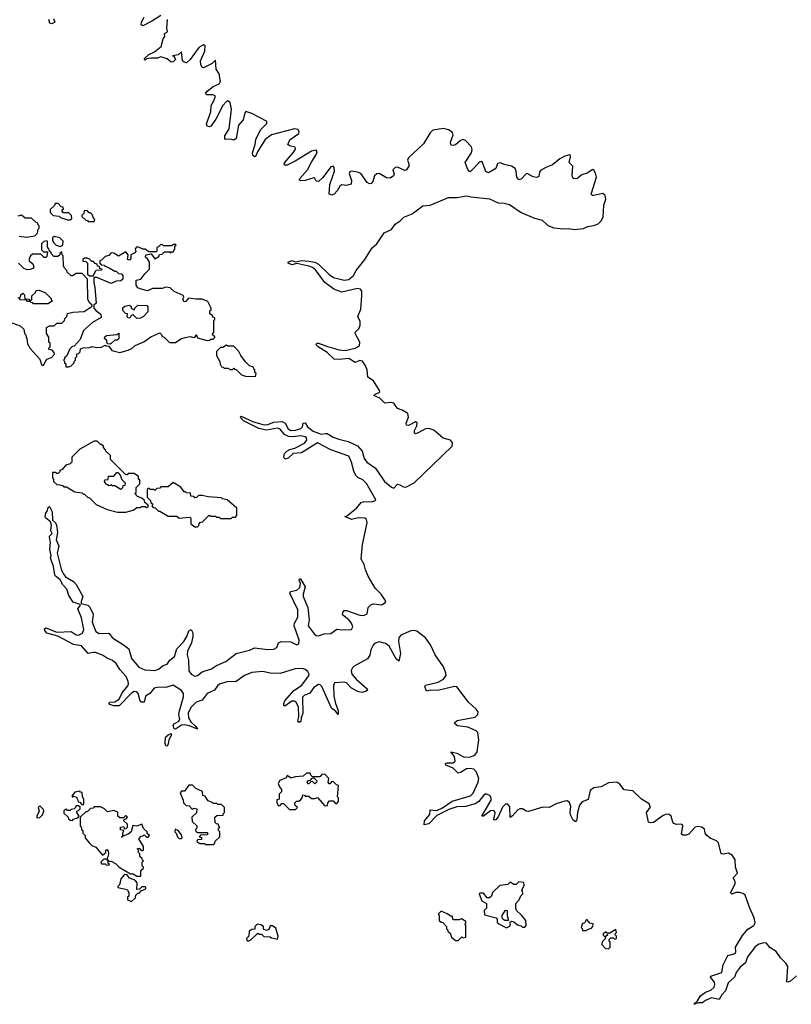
# Model space of a CAD drawing. Extents: x 2710666 to 2828562, y 857017 to 964538.
# Tile 68 of 138: x 2731010 to 2737373, y 905242 to 913364. Entities that reach past the tile are written whole.
import ezdxf

# ---------------------------------------------------------------- set-up
doc = ezdxf.new("R2010")
doc.units = 0

msp = doc.modelspace()

# ---------------------------------------------------------------- linework, layer by layer
at = {"layer": '0CON05XD'}
for points in [[(2731287.5, 913375), (2731300, 913345), (2731275, 913330), (2731257.5, 913335), (2731250, 913365)], [(2732175, 913398.8), (2732105, 913353.8), (2732025, 913312.5), (2732013, 913323), (2732013.3, 913345), (2732036.4, 913383.6)], [(2735759.4, 912099.4), (2735745, 912123.8), (2735735, 912128.8), (2735690.7, 912099.3), (2735646.7, 912085), (2735605, 912052.5), (2735575, 912054), (2735565.7, 912075.7), (2735571.2, 912155), (2735542, 912185), (2735553.3, 912233.3), (2735552.5, 912245), (2735545, 912248.8), (2735505, 912237.8), (2735465, 912216.9), (2735403.8, 912166.2), (2735348.8, 912145), (2735305, 912119.2), (2735295.8, 912105), (2735289.5, 912070.5), (2735275, 912061.2), (2735245, 912068), (2735194.1, 912095.9), (2735185, 912093.3), (2735145, 912047.5), (2735125, 912043.3), (2735108.8, 912065), (2735104.2, 912115), (2735095.6, 912135.6), (2735065, 912155.7), (2735005, 912170), (2734975, 912184), (2734951.2, 912178.8), (2734935, 912137.5), (2734875, 912100), (2734855, 912112.5), (2734825, 912186.7), (2734815, 912193.3), (2734805, 912191.2), (2734725, 912110), (2734715, 912113.3), (2734705, 912127.5), (2734682, 912185), (2734736.2, 912265), (2734742, 912292), (2734735, 912314), (2734686.7, 912366.7), (2734665, 912375.6), (2734645, 912367.8), (2734605, 912332.9), (2734585, 912326), (2734569.5, 912329.5), (2734563.8, 912335), (2734562.5, 912355), (2734585.5, 912415), (2734575, 912435.7), (2734545, 912456.4), (2734505, 912466.5), (2734415.9, 912454.1), (2734395, 912431.2), (2734340.3, 912339.7), (2734216, 912225), (2734208, 912205), (2734220, 912175), (2734220, 912155), (2734196.1, 912123.9), (2734185, 912120), (2734126.6, 912146.6), (2734105, 912144.2), (2734088, 912125), (2734097, 912093), (2734093.3, 912075), (2734065, 912056.7), (2734035, 912058.8), (2733975, 912095.5), (2733955, 912091.9), (2733935.8, 912075), (2733921.7, 912028.3), (2733907.3, 912012.7), (2733895, 912009.4), (2733875, 912020.8), (2733822.5, 912095), (2733795, 912107.1), (2733745, 912113.8), (2733731.7, 912108.3), (2733727.5, 912095), (2733746.4, 912036.4), (2733743.6, 912006.4), (2733705, 911996.7), (2733665, 912003.1), (2733649.4, 911990.6), (2733628.9, 911951.1), (2733603.8, 911925), (2733585, 911917.1), (2733562, 911925), (2733567.5, 912005), (2733604.5, 912115), (2733604.3, 912145), (2733595, 912156.9), (2733575, 912150.8), (2733509, 912061), (2733475, 912030), (2733455, 912030.8), (2733444.3, 912054.3), (2733435, 912060), (2733365, 912038.8), (2733325, 912034.4), (2733315, 912042.5), (2733320, 912055), (2733383.9, 912125), (2733418.9, 912195), (2733457.5, 912255), (2733464.2, 912275), (2733455, 912287.1), (2733415, 912279.2), (2733282.6, 912197.4), (2733215, 912164.4), (2733193.4, 912163.4), (2733191.4, 912175), (2733205, 912197.5), (2733265.2, 912264.8), (2733283.1, 912295), (2733281.7, 912311.7), (2733235, 912324.4), (2733220.8, 912335), (2733237.2, 912372.8), (2733275, 912401.9), (2733310.8, 912425), (2733315.7, 912435), (2733305, 912457.1), (2733275.5, 912464.5), (2733087.5, 912415), (2733034.5, 912375), (2732970.5, 912275), (2732955, 912236), (2732945, 912232.5), (2732933.1, 912243.1), (2732928.5, 912265), (2732952.1, 912335), (2732956.9, 912375), (2732996.9, 912455), (2733044.3, 912505), (2733050, 912525), (2732925, 912590.9), (2732875, 912606.7), (2732865.5, 912594.5), (2732853.1, 912536.9), (2732813.8, 912495), (2732795, 912383.3), (2732775, 912371.2), (2732748.3, 912378.3), (2732706.1, 912376.1), (2732700.8, 912385), (2732702.7, 912405), (2732736.8, 912465), (2732756.6, 912626.6), (2732745, 912680.8), (2732725, 912694.4), (2732715, 912688.9), (2732685.5, 912655), (2732627.1, 912542.9), (2732585, 912486.7), (2732575, 912480), (2732556.4, 912486.4), (2732551.2, 912505), (2732585.4, 912605), (2732588.2, 912655), (2732611.8, 912695), (2732624.2, 912734.2), (2732605, 912743.1), (2732552.9, 912742.9), (2732541.2, 912755), (2732554.5, 912775.5), (2732606.1, 912813.9), (2732655.7, 912835), (2732666.4, 912855), (2732655, 912917.5), (2732630, 912955), (2732625, 913030), (2732598.3, 913001.7), (2732525, 912967.5), (2732515, 912970), (2732502.5, 912995), (2732500, 913025), (2732536, 913105), (2732539.3, 913149.3), (2732525, 913156.7), (2732486.7, 913135), (2732416.7, 913035), (2732385, 913007.5), (2732365, 913012.5), (2732353.8, 913023.8), (2732345, 913100), (2732315.8, 913074.2), (2732270, 913065), (2732285, 913060), (2732293.8, 913035), (2732275, 913016.7), (2732260, 913015), (2732225, 913042.5), (2732175, 913056.7), (2732145, 913047.5), (2732095, 913047.5), (2732055, 913040), (2732045, 913030), (2732040, 913035), (2732040, 913045), (2732075, 913077.5), (2732120.7, 913099.3), (2732176.1, 913143.9), (2732193.3, 913205), (2732207.5, 913225), (2732205, 913250), (2732230, 913265), (2732223.3, 913295), (2732230, 913365)], [(2734436.2, 908123.8), (2734398.1, 908208.1), (2734356.9, 908265), (2734285, 908320.8), (2734265, 908327.1), (2734235, 908323.3), (2734153.8, 908286.2), (2734135.9, 908265), (2734134.3, 908235), (2734150.4, 908135), (2734135.9, 908074.1), (2734115, 908092.2), (2734056.8, 908196.8), (2734027.3, 908217.3), (2733975, 908232.7), (2733935, 908217.5), (2733924.2, 908205.8), (2733906.1, 908165), (2733896.7, 908123.3), (2733877.3, 908092.7), (2733768.2, 908031.8), (2733753.4, 908016.6), (2733743.1, 907995), (2733750, 907965), (2733784.4, 907924.4), (2733875.7, 907845), (2733876.7, 907835), (2733867.1, 907825), (2733834, 907814), (2733805, 907819.1), (2733745, 907851.1), (2733704.7, 907894.7), (2733685, 907899.5), (2733607, 907893), (2733597.1, 907872.9), (2733600.7, 907785), (2733613.9, 907723.9), (2733636.9, 907665), (2733635, 907632.5), (2733617.6, 907657.6), (2733580.6, 907685), (2733500.7, 907865), (2733488.1, 907878.1), (2733475, 907880), (2733434.4, 907855.6), (2733401.5, 907808.5), (2733355, 907788.4), (2733343.2, 907775), (2733345.8, 907645), (2733331.9, 907605), (2733329.2, 907575), (2733315, 907566.2), (2733304.3, 907575), (2733311.1, 907618.9), (2733307.8, 907695), (2733286.1, 907736.1), (2733275, 907743.8), (2733255, 907741.8), (2733195, 907701.4), (2733188.3, 907708.3), (2733187.8, 907725), (2733195, 907745.6), (2733269.8, 907830.2), (2733335, 907872.3), (2733395, 907952), (2733396.4, 907965), (2733385, 907986.7), (2733365, 908003.8), (2733342, 908012), (2733281.2, 908008.8), (2733158, 907972), (2733075, 907973.8), (2733015, 907988.5), (2732925, 907978.5), (2732865, 907953.8), (2732795, 907906), (2732718.2, 907901.8), (2732657.1, 907882.9), (2732640, 907870), (2732616.4, 907835), (2732556.2, 907805), (2732515, 907751.2), (2732466, 907734), (2732420.2, 907689.8), (2732398.4, 907645), (2732401.5, 907605), (2732421.7, 907571.7), (2732461.2, 907535), (2732475, 907512.5), (2732410.8, 907540.8), (2732365, 907549.1), (2732345, 907544.5), (2732295, 907513.1), (2732285, 907513.8), (2732274.4, 907545), (2732283.2, 907556.8), (2732322.5, 907577.5), (2732329.3, 907590.7), (2732328, 907605), (2732321.9, 907635), (2732326.4, 907663.6), (2732361.1, 907778.9), (2732360.9, 907805), (2732345, 907830.8), (2732275, 907874.1), (2732215, 907856.1), (2732155, 907859.6), (2732119.3, 907850.7), (2732083, 907807), (2732048.6, 907785), (2732035, 907734.5), (2732015, 907733.6), (2732002.9, 907742.9), (2731987.3, 907807.3), (2731975, 907819.5), (2731955, 907823.8), (2731930.8, 907809.2), (2731831.2, 907705), (2731786.6, 907703.4), (2731753.8, 907715), (2731746.7, 907725), (2731750, 907735), (2731795, 907736.5), (2731829.6, 907760.4), (2731855, 907810.6), (2731901.6, 907868.4), (2731906.8, 907885), (2731904, 907905), (2731887, 907947), (2731836.2, 908005), (2731805, 908053.9), (2731775, 908077.7), (2731725, 908099.6), (2731692.1, 908122.1), (2731635, 908144.1), (2731616.8, 908143.2), (2731575, 908135.6), (2731518.3, 908198.3), (2731455, 908210.8), (2731325, 908278.1), (2731233.2, 908303.2), (2731216.2, 908325), (2731215, 908340), (2731225, 908348.8), (2731315, 908313.3), (2731435, 908317.3), (2731475, 908291.1), (2731495, 908286.2), (2731527, 908303), (2731539.1, 908335), (2731519.1, 908429.1), (2731490, 908505), (2731512.5, 908535), (2731510, 908540), (2731450.7, 908560.7), (2731414.6, 908615), (2731398.1, 908668.1), (2731365, 908701.2), (2731343.8, 908745), (2731305, 908774), (2731299.2, 908785), (2731288.6, 908855), (2731264.3, 908925), (2731270, 908945), (2731258.6, 908995), (2731262.7, 909055), (2731257.8, 909077.8), (2731256.1, 909103.9), (2731277.5, 909125), (2731267, 909147), (2731271.2, 909195), (2731263, 909223), (2731224, 909255), (2731221.2, 909265), (2731225, 909292.5), (2731240, 909315), (2731245, 909340), (2731255, 909350), (2731277.1, 909305), (2731280, 909235), (2731305, 909213.3), (2731314, 909195), (2731320.8, 909135), (2731312, 909075), (2731333.8, 909025), (2731318.8, 908965), (2731352.2, 908832.2), (2731369.4, 908795), (2731387.7, 908767.7), (2731455, 908729.1), (2731476.5, 908705), (2731530.8, 908605), (2731516.2, 908565), (2731517.5, 908547.5), (2731572.5, 908535), (2731587.6, 908517.6), (2731615, 908460), (2731608.9, 908395), (2731636.6, 908316.6), (2731665, 908300.9), (2731745, 908303.8), (2731774.4, 908264.4), (2731865, 908208.8), (2731908.8, 908175), (2731930.6, 908095), (2731992.9, 908022.9), (2732040.6, 908000.6), (2732125, 907996.1), (2732155, 908007.9), (2732193.1, 908036.9), (2732225, 908047.8), (2732249.3, 908080.7), (2732287.3, 908112.7), (2732305.3, 908175), (2732362.7, 908235), (2732387.5, 908275), (2732405, 908322.5), (2732425, 908333.8), (2732437.4, 908307.4), (2732437.9, 908275), (2732426.2, 908223.8), (2732393.6, 908155), (2732390, 908125), (2732402, 908082), (2732404.3, 907994.3), (2732425, 907966.2), (2732455, 907950.3), (2732475, 907954.1), (2732515, 907984.7), (2732591.2, 908008.8), (2732632.5, 908037.5), (2732709.4, 908070.6), (2732795.5, 908135.5), (2732905, 908164.2), (2732945, 908183.3), (2733055, 908169.1), (2733105, 908171.3), (2733130.6, 908185), (2733143.5, 908225), (2733165, 908234.7), (2733245, 908231.5), (2733295, 908207.5), (2733311.4, 908215), (2733313.8, 908245), (2733274.6, 908365.4), (2733277.3, 908385), (2733303.2, 908435), (2733303.3, 908495), (2733238.9, 908635), (2733243, 908647), (2733295, 908659.5), (2733318.8, 908681.2), (2733326.7, 908715), (2733315, 908740), (2733318.3, 908751.7), (2733325, 908752.5), (2733363.8, 908685), (2733347.3, 908625), (2733347.5, 908605), (2733384.7, 908515), (2733396.9, 908415), (2733388.8, 908365), (2733437, 908297), (2733455, 908284), (2733475, 908282.8), (2733521.8, 908298.3), (2733575, 908301.2), (2733625, 908337.5), (2733665, 908331.2), (2733745, 908334.4), (2733757.7, 908355), (2733746.7, 908385), (2733723.9, 908415), (2733672.5, 908455), (2733673.8, 908475), (2733685, 908490.5), (2733705, 908492), (2733815, 908451.6), (2733845, 908449.2), (2733876, 908464), (2733884.6, 908515), (2733905, 908538.8), (2733925, 908546.1), (2733995, 908538.9), (2734024.2, 908555.8), (2734028, 908565), (2734018.9, 908585), (2733991.5, 908625), (2733940.9, 908675), (2733883.9, 908773.9), (2733860.4, 908825), (2733849.8, 908869.8), (2733824.4, 908915), (2733835.7, 909034.3), (2733876, 909214), (2733871.1, 909241.1), (2733855, 909252.1), (2733805, 909255.3), (2733745, 909241.9), (2733690, 909265), (2733705, 909270), (2733786.3, 909333.7), (2733825, 909380.4), (2733845, 909387.3), (2733920.9, 909389.1), (2733938.8, 909395), (2733946.9, 909405), (2733869.4, 909539.4), (2733838.7, 909568.7), (2733799, 909589), (2733782.7, 909605), (2733765, 909640.8), (2733746.9, 909715), (2733725, 909763.1), (2733575, 909816.5), (2733465, 909874.4), (2733335, 909791.8), (2733265, 909786.7), (2733225, 909746.2), (2733195, 909740), (2733186.8, 909756.8), (2733193.2, 909785), (2733212.2, 909805), (2733238.8, 909818.8), (2733279.3, 909830.7), (2733358.8, 909871.2), (2733377.7, 909895), (2733375, 909914), (2733365, 909922.7), (2733325, 909932.9), (2733265, 909922.4), (2733226.9, 909926.9), (2733193.6, 909943.6), (2733157, 909987), (2733135.7, 909995.7), (2733045, 909979.2), (2732982.3, 909992.3), (2732855.6, 910055), (2732828, 910085), (2732835, 910093.8), (2732937.8, 910047.8), (2733025, 910021.7), (2733055.7, 910024.3), (2733105, 910043.4), (2733175, 910048.6), (2733199.1, 910035), (2733225, 909988.9), (2733245.3, 909975.3), (2733285, 909978.4), (2733329.2, 909990.8), (2733341.4, 910005), (2733348.8, 910035), (2733365, 910040), (2733382.5, 910005), (2733431.2, 909971.2), (2733495, 909945.9), (2733530.4, 909949.6), (2733545, 909951.3), (2733595, 909921.2), (2733642.9, 909902.9), (2733717.5, 909885), (2733795, 909848.2), (2733832.8, 909805), (2733851.3, 909745), (2733873.6, 909713.6), (2733945, 909664.6), (2734019.2, 909555), (2734075, 909508.6), (2734095, 909500), (2734125, 909532.2), (2734145, 909528.5), (2734175, 909510), (2734195, 909507.9), (2734263.3, 909545), (2734575.4, 909845), (2734578.2, 909875), (2734562.9, 909895), (2734503.2, 909913.3), (2734425, 909978.9), (2734385, 909990.9), (2734355, 909989.7), (2734295, 909955.5), (2734275, 909949.2), (2734265, 909952.5), (2734266.7, 909975), (2734285.3, 910014.7), (2734287.5, 910037.5), (2734275, 910047.5), (2734215, 910015.6), (2734198.8, 910018.8), (2734198.2, 910035), (2734217.1, 910085), (2734210, 910115), (2734165, 910143.2), (2734125, 910157.7), (2734095, 910200.8), (2734075, 910205.8), (2734020.6, 910200.6), (2733980.9, 910240.9), (2733930, 910265), (2733940, 910275), (2733975, 910288), (2733980.8, 910295), (2733978.1, 910305), (2733926.8, 910385), (2733879.7, 910415), (2733876.5, 910475), (2733858.8, 910515), (2733836.6, 910546.6), (2733815, 910553.8), (2733775, 910535.4), (2733725, 910568.4), (2733645, 910560.2), (2733604, 910565), (2733545, 910618.2), (2733471.9, 910665), (2733452.5, 910685), (2733463.8, 910695), (2733475, 910696), (2733549.1, 910669.1), (2733645, 910641.6), (2733693.6, 910636.4), (2733775, 910654.2), (2733812.5, 910675), (2733814.7, 910705), (2733776.2, 910775), (2733780.3, 910789.7), (2733806.8, 910815), (2733817.1, 910845), (2733816.9, 910875), (2733797.5, 910915), (2733821.8, 910975), (2733832.6, 911085), (2733831.1, 911125), (2733820.8, 911140.8), (2733795, 911145.9), (2733665, 911116.6), (2733600.6, 911140.6), (2733525, 911195.6), (2733449.4, 911299.4), (2733425, 911320), (2733395, 911332.1), (2733295, 911352), (2733255, 911341.8), (2733222.5, 911355), (2733222.5, 911365), (2733253.6, 911376.4), (2733285, 911367.5), (2733335, 911378.2), (2733395, 911371.5), (2733445, 911363.1), (2733475, 911348.5), (2733562, 911262), (2733597.1, 911237.1), (2733686.9, 911216.9), (2733725, 911219.7), (2733762.7, 911255), (2733785, 911294), (2733857.3, 911385), (2733917.3, 911482.7), (2733955, 911515.5), (2734014.7, 911605.3), (2734075, 911633.8), (2734105, 911678.5), (2734147.3, 911705), (2734178.9, 911735), (2734245, 911763.3), (2734335, 911827.9), (2734395, 911835.3), (2734545, 911898.5), (2734615, 911898.7), (2734695, 911912.2), (2734732.7, 911902.7), (2734885, 911885.5), (2734955, 911852.9), (2735005, 911851.1), (2735048.8, 911838.8), (2735145.8, 911775), (2735255, 911728.2), (2735319.4, 911709.4), (2735365, 911667.5), (2735415, 911648.5), (2735495, 911638.9), (2735535, 911642.2), (2735585, 911632.2), (2735659.3, 911640.7), (2735695, 911659.2), (2735745, 911666.7), (2735779.2, 911680.8), (2735805.9, 911704.1), (2735820.5, 911735), (2735826.4, 911833.6), (2735844.5, 911885), (2735838.6, 911915), (2735819.7, 911929.7), (2735744.1, 911914.1), (2735732.5, 911915), (2735722, 911925), (2735765.6, 912065), (2735759.4, 912099.4)], [(2731425, 911712.5), (2731440, 911725), (2731438.3, 911748.3), (2731415, 911770), (2731371.7, 911771.7), (2731360, 911785), (2731360, 911795), (2731370, 911805), (2731368.3, 911818.3), (2731351.7, 911821.7), (2731328.3, 911848.3), (2731301.7, 911848.3), (2731298.3, 911831.7), (2731261.7, 911798.3), (2731260, 911775), (2731285, 911750), (2731335, 911742.5), (2731347.5, 911732.5), (2731405, 911713.3), (2731425, 911712.5)], [(2731005, 911577.5), (2731065, 911570), (2731135, 911580), (2731157, 911603), (2731163, 911637), (2731170, 911645), (2731170, 911665), (2731160, 911675), (2731160, 911685), (2731145, 911690), (2731107, 911727), (2731055, 911726.2), (2731025, 911752.5), (2730995, 911743.3)], [(2731625, 911700), (2731630, 911715), (2731621.7, 911721.7), (2731608.3, 911758.3), (2731595, 911770), (2731581.7, 911771.7), (2731565, 911790), (2731541.7, 911788.3), (2731540, 911765), (2731521.7, 911748.3), (2731521.7, 911741.7), (2731555, 911710), (2731568.3, 911708.3), (2731575, 911700), (2731625, 911700)], [(2731345, 911492.5), (2731367, 911503), (2731368.3, 911538.3), (2731340, 911565), (2731293, 911577), (2731280, 911565), (2731280, 911545), (2731290, 911525), (2731310, 911505), (2731345, 911492.5)], [(2731195, 910512.5), (2731205, 910513.3), (2731235, 910564.3), (2731273.6, 910576.4), (2731297.5, 910605), (2731295, 910620), (2731278.3, 910638.3), (2731250, 910645), (2731250, 910655), (2731260, 910665), (2731260, 910695), (2731250, 910705), (2731250, 910745), (2731230, 910775), (2731230, 910825), (2731255, 910840), (2731295, 910840), (2731315, 910860), (2731358.3, 910861.7), (2731378.3, 910881.7), (2731381.7, 910898.3), (2731400, 910915), (2731405, 910940), (2731448.3, 910951.7), (2731541.7, 910958.3), (2731608.3, 911001.7), (2731608.3, 911008.3), (2731587.5, 911025), (2731572.5, 911055), (2731570, 911225), (2731525, 911270), (2731475, 911270), (2731445, 911250), (2731435, 911250), (2731401.7, 911281.7), (2731400, 911295), (2731380, 911315), (2731370, 911335), (2731367.5, 911415), (2731360, 911425), (2731358.3, 911448.3), (2731340, 911435), (2731340, 911425), (2731325, 911410), (2731291.7, 911411.7), (2731270, 911435), (2731270, 911445), (2731251.7, 911461.7), (2731250, 911475), (2731238.3, 911488.3), (2731240, 911535), (2731235, 911540), (2731210, 911535), (2731190, 911515), (2731190, 911465), (2731205, 911450), (2731238.3, 911448.3), (2731235, 911410), (2731225, 911402.5), (2731213, 911403), (2731185, 911430), (2731115, 911430), (2731100, 911415), (2731088.3, 911391.7), (2731087.5, 911375), (2731119.3, 911349.3), (2731127.5, 911325), (2731118.3, 911311.7), (2731095, 911302.5), (2731070.7, 911300.7), (2731045, 911312.5), (2731000, 911355)], [(2731415, 910500), (2731435, 910510), (2731460, 910535), (2731460, 910545), (2731470, 910555), (2731470, 910575), (2731480, 910585), (2731481.7, 910608.3), (2731495, 910610), (2731510, 910625), (2731511.7, 910648.3), (2731532.5, 910657.5), (2731585, 910660), (2731605, 910667.5), (2731645, 910660), (2731685, 910662.5), (2731715, 910680), (2731723, 910673), (2731745, 910670), (2731770, 910635), (2731835, 910620), (2731905, 910637.5), (2731935, 910652.5), (2731963, 910677), (2732033.6, 910706.4), (2732091.7, 910748.3), (2732165, 910780), (2732178.3, 910768.3), (2732185, 910750), (2732200, 910745), (2732245, 910702.5), (2732295, 910702.5), (2732339.3, 910730.7), (2732375, 910742.5), (2732415, 910750), (2732447, 910743), (2732458.3, 910751.7), (2732465, 910767.5), (2732475, 910740), (2732555, 910717.5), (2732575, 910720), (2732585, 910730), (2732605, 910730), (2732618.3, 910741.7), (2732618.3, 910748.3), (2732601.7, 910761.7), (2732600, 910775), (2732610, 910785), (2732610, 910885), (2732618.3, 910891.7), (2732620, 910905), (2732601.7, 910911.7), (2732600, 910925), (2732578.3, 910938.3), (2732578.3, 910961.7), (2732588.3, 910971.7), (2732590, 910985), (2732560, 911040), (2732515, 911060), (2732465, 911057.5), (2732403.3, 911066.7), (2732380.5, 911039.5), (2732365, 911036.2), (2732356, 911055), (2732362.5, 911075), (2732359.3, 911089.3), (2732285, 911122.5), (2732251.7, 911151.7), (2732215, 911156.7), (2732185, 911147.5), (2732105, 911147.5), (2732065, 911127.5), (2732003, 911143), (2731983.6, 911153.6), (2731970, 911175), (2731970, 911215), (2732010, 911225), (2732041.7, 911268.3), (2732080, 911305), (2732080, 911365), (2732065, 911392.5), (2732047.5, 911405), (2732050, 911425), (2732095, 911432.5), (2732125, 911392.5), (2732158.3, 911411.7), (2732161.7, 911428.3), (2732185, 911430), (2732205, 911450), (2732245, 911450), (2732255, 911440), (2732261.7, 911448.3), (2732275, 911450), (2732290, 911475), (2732290, 911495), (2732300, 911505), (2732295, 911510), (2732275, 911510), (2732265, 911500), (2732195, 911500), (2732188.3, 911508.3), (2732175, 911510), (2732155, 911490), (2732140, 911485), (2732140, 911455), (2732135, 911450), (2732075, 911450), (2732045, 911470), (2732025, 911470), (2731985, 911490), (2731973, 911487), (2731962.5, 911475), (2731968, 911452), (2731959.7, 911440.3), (2731927.5, 911425), (2731926.4, 911393.6), (2731915, 911380), (2731900, 911385), (2731904, 911425), (2731885, 911448.8), (2731825, 911413.3), (2731785, 911437.5), (2731765, 911440), (2731745, 911420), (2731715, 911410), (2731685, 911380), (2731670, 911375), (2731670, 911355), (2731681.7, 911341.7), (2731708.3, 911338.3), (2731711.7, 911331.7), (2731728.3, 911328.3), (2731731.7, 911321.7), (2731748.3, 911318.3), (2731795, 911290), (2731805, 911290), (2731825, 911270), (2731848.3, 911268.3), (2731860, 911255), (2731860, 911225), (2731845, 911210), (2731805, 911207.5), (2731765, 911188), (2731645, 911237.5), (2731621.7, 911238.3), (2731620, 911195), (2731630, 911155), (2731640, 911025), (2731621.7, 911008.3), (2731620, 910985), (2731641.7, 910961.7), (2731680, 910935), (2731681.7, 910908.3), (2731610, 910865), (2731535, 910800), (2731510, 910725), (2731458.3, 910671.7), (2731441.7, 910668.3), (2731420, 910645), (2731398.3, 910591.7), (2731380, 910575), (2731380, 910565), (2731370, 910555), (2731378.3, 910548.3), (2731380, 910535), (2731390, 910525), (2731391.7, 910501.7), (2731415, 910500)], [(2731615, 911250), (2731641.7, 911298.3), (2731685, 911300), (2731690, 911305), (2731671.7, 911311.7), (2731668.3, 911328.3), (2731651.7, 911331.7), (2731648.3, 911348.3), (2731631.7, 911351.7), (2731618.3, 911368.3), (2731605, 911370), (2731585, 911390), (2731565, 911397.5), (2731543, 911397), (2731530, 911385), (2731531.7, 911371.7), (2731555, 911370), (2731570, 911355), (2731570, 911265), (2731585, 911250), (2731615, 911250)], [(2730995, 911070), (2731015, 911070), (2731020, 911095), (2731035, 911107.5), (2731050, 911095), (2731051.7, 911061.7), (2731085, 911060), (2731091.7, 911051.7), (2731105, 911050), (2731110, 911055), (2731110, 911085), (2731140, 911115), (2731145, 911130), (2731171.7, 911131.7), (2731221.7, 911111.7), (2731270, 911065), (2731270, 911055), (2731280, 911045), (2731245, 911020), (2731125, 911020), (2731118.3, 911028.3), (2731105, 911030), (2731095, 911040), (2731075, 911040), (2731065, 911050), (2731015, 911052.5), (2731005, 911060)], [(2731975, 910900), (2731945, 910930), (2731930, 910925), (2731918, 910902), (2731903.9, 910903.9), (2731896.7, 910915), (2731898.3, 910938.3), (2731881.7, 910941.7), (2731860, 910965), (2731861.7, 910988.3), (2731878.3, 911001.7), (2731915, 911010), (2731928.3, 910998.3), (2731930, 910985), (2731955, 910970), (2731960, 910985), (2731985, 911010), (2732057, 911007), (2732067.5, 910995), (2732067, 910953), (2732030, 910915), (2732005, 910902.5), (2731975, 910900)], [(2730893, 910883), (2731015, 910837.5), (2731045, 910810), (2731050, 910775), (2731060, 910765), (2731063, 910743), (2731070, 910735), (2731075, 910690), (2731095, 910652.5), (2731176, 910565), (2731189.3, 910519.3), (2731195, 910512.5)], [(2731755, 910686.7), (2731735, 910690), (2731725, 910720), (2731710, 910735), (2731711.7, 910748.3), (2731725, 910760), (2731811.7, 910768.3), (2731828.3, 910778.3), (2731828.3, 910731.7), (2731815, 910720), (2731795, 910720), (2731765, 910692.5), (2731755, 910686.7)], [(2732955, 910420), (2732960, 910445), (2732950, 910455), (2732950, 910475), (2732941.7, 910481.7), (2732938.3, 910498.3), (2732905, 910510), (2732870.7, 910540.7), (2732833, 910593), (2732818.3, 910628.3), (2732775, 910670), (2732725, 910670), (2732715, 910680), (2732685, 910660), (2732665, 910660), (2732633, 910627), (2732632.5, 910595), (2732660, 910545), (2732663, 910523), (2732675, 910500), (2732688.3, 910498.3), (2732695, 910490), (2732725, 910490), (2732745, 910480), (2732765, 910480), (2732775, 910490), (2732781.7, 910481.7), (2732795, 910480), (2732840, 910435), (2732873, 910423), (2732955, 910420)], [(2731885, 909302.5), (2731945, 909317.5), (2731975, 909340), (2732005, 909340), (2732015, 909350), (2732045, 909350), (2732055, 909340), (2732070, 909345), (2732068.3, 909358.3), (2732041.7, 909381.7), (2732038.3, 909398.3), (2732018.3, 909418.3), (2731981.7, 909431.7), (2731960, 909455), (2731970, 909465), (2731970, 909505), (2732000, 909535), (2732000, 909565), (2731990, 909575), (2731990, 909595), (2731955, 909620), (2731905, 909620), (2731895, 909610), (2731881.7, 909611.7), (2731760, 909735), (2731758.3, 909768.3), (2731720, 909805), (2731717, 909817), (2731700, 909835), (2731700, 909845), (2731685, 909860), (2731675, 909860), (2731648.3, 909888.3), (2731623, 909887), (2731505, 909822.5), (2731440, 909755), (2731440, 909715), (2731425, 909700), (2731391.7, 909688.3), (2731358.3, 909651.7), (2731341.7, 909648.3), (2731340, 909635), (2731328.3, 909621.7), (2731315, 909620), (2731305, 909630), (2731281.7, 909628.3), (2731280, 909585), (2731290, 909575), (2731290, 909555), (2731315, 909530), (2731341.7, 909528.3), (2731368.3, 909518.3), (2731375, 909510), (2731395, 909510), (2731465, 909470), (2731525, 909460), (2731535, 909450), (2731545, 909450), (2731570, 909425), (2731585, 909420), (2731640, 909365), (2731730, 909325), (2731817, 909303), (2731885, 909302.5)], [(2731845, 909490), (2731795, 909520), (2731775, 909520), (2731765, 909530), (2731758.3, 909521.7), (2731745, 909520), (2731738.3, 909528.3), (2731725, 909530), (2731710, 909555), (2731711.7, 909568.3), (2731738.3, 909571.7), (2731741.7, 909598.3), (2731785, 909600), (2731811.7, 909628.3), (2731818.3, 909628.3), (2731838.3, 909608.3), (2731851.7, 909571.7), (2731880, 909545), (2731878.3, 909521.7), (2731861.7, 909518.3), (2731858.3, 909501.7), (2731845, 909490)], [(2732475, 909180), (2732488.3, 909191.7), (2732490, 909205), (2732501.7, 909218.3), (2732518.3, 909221.7), (2732573, 909277), (2732585, 909270), (2732625, 909270), (2732631.7, 909261.7), (2732655, 909260), (2732665, 909250), (2732755, 909250), (2732765, 909260), (2732788.3, 909261.7), (2732800, 909275), (2732800, 909335), (2732720, 909405), (2732683, 909413), (2732675, 909420), (2732565, 909427.5), (2732515, 909440), (2732485, 909440), (2732468.3, 909421.7), (2732455, 909420), (2732445, 909430), (2732420, 909435), (2732418.3, 909458.3), (2732385, 909460), (2732378.3, 909468.3), (2732365, 909470), (2732338.3, 909508.3), (2732275, 909547.5), (2732235, 909510), (2732175, 909510), (2732165, 909500), (2732141.7, 909498.3), (2732125, 909480), (2732115, 909490), (2732085, 909490), (2732075, 909500), (2732061.7, 909488.3), (2732060, 909425), (2732088.3, 909398.3), (2732091.7, 909381.7), (2732108.3, 909368.3), (2732100, 909355), (2732111.7, 909341.7), (2732128.3, 909338.3), (2732155, 909310), (2732165, 909310), (2732235, 909270), (2732305, 909270), (2732325, 909252.5), (2732411.7, 909261.7), (2732421.7, 909251.7), (2732420, 909205), (2732455, 909180), (2732475, 909180)], [(2737415, 905477.3), (2737365, 905432.5), (2737345, 905425.7), (2737335, 905428.8), (2737344.1, 905555), (2737327, 905583), (2737283.1, 905625), (2737248.6, 905678.6), (2737195, 905712.4), (2737166.8, 905746.8), (2737145, 905750), (2737105, 905737.7), (2737074.8, 905715.2), (2737011.6, 905635), (2736995.3, 905585), (2736950.2, 905549.8), (2736918.2, 905505), (2736903.5, 905465), (2736851.5, 905418.5), (2736831.4, 905355), (2736798.8, 905321.2), (2736776.7, 905283.3), (2736715, 905295.5), (2736672, 905278), (2736637.5, 905255), (2736605, 905253.3), (2736575, 905242.5), (2736570, 905245), (2736599.5, 905270.5), (2736625, 905312), (2736665, 905341.4), (2736709.5, 905360.5), (2736736.5, 905383.5), (2736743.1, 905405), (2736739.1, 905425), (2736705.8, 905465), (2736708, 905475), (2736800, 905505), (2736811.7, 905568.3), (2736850.6, 905645), (2736909.2, 905660.8), (2736916.1, 905675), (2736912.9, 905715), (2736969.8, 905810.2), (2737015, 905862.7), (2737065, 905892.9), (2737073.5, 905915), (2737067.1, 905957.1), (2737030.8, 906035), (2736992.9, 906142.9), (2736975, 906157.3), (2736945, 906166.1), (2736916, 906164), (2736882.3, 906152.3), (2736870.8, 906160.8), (2736911.1, 906235), (2736908.9, 906255), (2736894.4, 906285), (2736929.4, 906325), (2736912.7, 906375), (2736910.3, 906435), (2736889, 906469), (2736855, 906488.2), (2736811.2, 906481.2), (2736793.8, 906485), (2736772.2, 906575), (2736755, 906590), (2736705, 906612.5), (2736677.1, 906635), (2736663.5, 906655), (2736655.9, 906685.9), (2736635, 906703.6), (2736605, 906710.4), (2736580, 906705), (2736527.5, 906645), (2736508.6, 906638.6), (2736477.9, 906637.9), (2736467.5, 906645), (2736477.5, 906715), (2736474.2, 906724.2), (2736465, 906729.2), (2736425, 906724.4), (2736405, 906734.4), (2736395.5, 906745.5), (2736381.1, 906795), (2736365, 906808.2), (2736345, 906810), (2736315, 906799.2), (2736235, 906743.5), (2736215, 906738.1), (2736195.5, 906745.5), (2736178.1, 906825), (2736208.1, 906865), (2736210, 906875), (2736199.4, 906895), (2736136.4, 906935), (2736065, 907004.4), (2735995, 907012.5), (2735959.3, 907059.3), (2735935, 907075.4), (2735865, 907069.7), (2735805, 907035.3), (2735745, 907026.8), (2735715, 907006.5), (2735698.9, 906931.1), (2735647.8, 906912.2), (2735625.4, 906885), (2735610, 906825), (2735605.5, 906765), (2735595, 906748), (2735575, 906762), (2735552.1, 906805), (2735548.2, 906825), (2735554.6, 906875), (2735545, 906907.1), (2735525, 906920.8), (2735505, 906919.3), (2735433.9, 906896.1), (2735375, 906865.8), (2735325, 906868.8), (2735205, 906833.5), (2735185, 906834.5), (2735155, 906854.5), (2735135, 906855.4), (2735115, 906844.5), (2735075, 906796.7), (2735055, 906783.8), (2735052.4, 906872.4), (2735035, 906892.3), (2735015, 906892.5), (2734992.3, 906867.7), (2734955, 906787.8), (2734936.4, 906765), (2734925, 906761.1), (2734920.9, 906770.9), (2734929.7, 906819.7), (2734924.7, 906834.7), (2734915, 906840.4), (2734891.9, 906838.1), (2734835.8, 906795), (2734822, 906795), (2734898.6, 906925), (2734898.2, 906945), (2734886.1, 906965), (2734855, 906977.6), (2734834.8, 906965.2), (2734795.3, 906915), (2734765, 906896.2), (2734685, 906874.8), (2734615, 906871.4), (2734548.5, 906848.5), (2734449.3, 906800.7), (2734385, 906730), (2734345, 906722.5), (2734347.5, 906755), (2734390.9, 906809.1), (2734395, 906847.5), (2734449.5, 906840.5), (2734496.8, 906863.3), (2734575, 906917.6), (2734728.1, 906961.9), (2734750.3, 906985), (2734791.2, 907075), (2734796.3, 907105), (2734777.7, 907157.7), (2734755, 907183.3), (2734725, 907188.1), (2734695, 907184.8), (2734645, 907154.2), (2734625, 907150), (2734585, 907191.1), (2734524.2, 907215), (2734518, 907225), (2734535.6, 907234.4), (2734585, 907235.5), (2734601.1, 907248.9), (2734596, 907286), (2734564.3, 907325.7), (2734615, 907312.9), (2734675, 907279.7), (2734727, 907283), (2734763.1, 907296.9), (2734783.5, 907325), (2734797.4, 907425), (2734788.4, 907485), (2734775, 907498.7), (2734705, 907527.5), (2734620.8, 907540.8), (2734598, 907555), (2734594.2, 907565), (2734616.9, 907583.1), (2734765, 907610.8), (2734787.5, 907632.5), (2734789.7, 907655), (2734775, 907676), (2734710.7, 907735), (2734615, 907861.6), (2734595, 907863.7), (2734458.1, 907831.9), (2734395, 907832.9), (2734365, 907826), (2734350, 907865), (2734356.4, 907873.6), (2734460.6, 907899.4), (2734505.2, 907924.8), (2734526.9, 907955), (2734525.2, 907975.2), (2734504.8, 908025), (2734436.2, 908123.8)], [(2732225, 907371.2), (2732215, 907373.3), (2732210, 907395), (2732213.1, 907445), (2732234, 907465), (2732260, 907475), (2732262, 907465), (2732238.8, 907425), (2732235, 907390), (2732225, 907371.2)], [(2733285, 906850), (2733300, 906865), (2733281.7, 906881.7), (2733280, 906905), (2733292.5, 906917.5), (2733311.7, 906918.3), (2733328.3, 906931.7), (2733340, 906945), (2733345, 906970), (2733358.3, 906968.3), (2733365, 906960), (2733395, 906960), (2733415, 906940), (2733445, 906940), (2733465, 906947.5), (2733525, 906880), (2733548.3, 906881.7), (2733550, 906905), (2733565, 906920), (2733595, 906920), (2733615, 906900), (2733625, 906900), (2733640, 906915), (2733637.5, 906945), (2733630, 906955), (2733638.3, 907048.3), (2733621.7, 907051.7), (2733595, 907080), (2733581.7, 907078.3), (2733568.3, 907061.7), (2733561.7, 907061.7), (2733552.5, 907075), (2733560, 907105), (2733525, 907140), (2733501.7, 907138.3), (2733485, 907120), (2733425, 907120), (2733411.7, 907131.7), (2733405, 907150), (2733375, 907150), (2733347, 907123), (2733285, 907120), (2733255, 907110), (2733241.7, 907111.7), (2733215, 907130), (2733208.3, 907111.7), (2733155, 907087.5), (2733142.5, 907065), (2733152.5, 907035), (2733170, 907015), (2733170, 906995), (2733150, 906975), (2733150, 906935), (2733131.7, 906928.3), (2733130, 906905), (2733145, 906880), (2733158.3, 906881.7), (2733171.7, 906898.3), (2733185, 906900), (2733235, 906850), (2733285, 906850)], [(2733445, 907060), (2733425, 907080), (2733411.7, 907078.3), (2733395, 907060), (2733385, 907060), (2733380, 907075), (2733391.7, 907088.3), (2733408.3, 907091.7), (2733421.7, 907108.3), (2733435, 907110), (2733460, 907085), (2733458.3, 907071.7), (2733445, 907060)], [(2732605, 906560), (2732618.3, 906571.7), (2732621.7, 906588.3), (2732660, 906625), (2732660, 906665), (2732650, 906675), (2732650, 906695), (2732660, 906705), (2732651.7, 906711.7), (2732648.3, 906728.3), (2732631.7, 906731.7), (2732621.7, 906741.7), (2732620, 906785), (2732635, 906800), (2732688.3, 906801.7), (2732690, 906815), (2732700, 906825), (2732700, 906865), (2732675, 906890), (2732645, 906890), (2732635, 906900), (2732605, 906900), (2732598.3, 906908.3), (2732565, 906920), (2732538.3, 906958.3), (2732520, 906965), (2732518.3, 906998.3), (2732461.7, 907021.7), (2732435, 907050), (2732405, 907050), (2732368.3, 907001.7), (2732345, 907000), (2732333, 906987), (2732357, 906927), (2732360, 906905), (2732381.7, 906881.7), (2732408.3, 906878.3), (2732435, 906850), (2732445, 906860), (2732470, 906855), (2732468.3, 906821.7), (2732430, 906785), (2732431.7, 906751.7), (2732470, 906715), (2732470, 906695), (2732460, 906685), (2732461.7, 906671.7), (2732475, 906660), (2732555, 906660), (2732560, 906655), (2732555, 906640), (2732501.7, 906638.3), (2732490, 906625), (2732508.3, 906618.3), (2732508.3, 906601.7), (2732475, 906600), (2732470, 906585), (2732495, 906570), (2732535, 906570), (2732545, 906560), (2732605, 906560)], [(2731535, 906890), (2731540, 906895), (2731540, 906935), (2731527.5, 906955), (2731525, 906990), (2731511.7, 906991.7), (2731505, 907000), (2731465, 906992.5), (2731442.5, 906965), (2731441.7, 906951.7), (2731455, 906960), (2731475, 906952.5), (2731487.5, 906935), (2731491.7, 906911.7), (2731505, 906910), (2731521.7, 906891.7), (2731535, 906890)], [(2731151.7, 906781.7), (2731175, 906782.5), (2731197.5, 906805), (2731210, 906835), (2731205, 906850), (2731175, 906880), (2731162.5, 906865), (2731170, 906835), (2731150, 906795), (2731151.7, 906781.7)], [(2731445, 906760), (2731455, 906770), (2731488.3, 906781.7), (2731500, 906795), (2731480, 906825), (2731480, 906835), (2731495, 906840), (2731510, 906855), (2731508.3, 906868.3), (2731495, 906880), (2731471.7, 906878.3), (2731470, 906865), (2731460, 906855), (2731435, 906850), (2731425, 906840), (2731405, 906840), (2731398.3, 906848.3), (2731385, 906850), (2731373, 906837), (2731375, 906820), (2731410, 906785), (2731413.6, 906773.6), (2731425, 906762.5), (2731445, 906760)], [(2732005, 906300), (2732010, 906305), (2732010, 906345), (2732030, 906365), (2732030, 906375), (2732020, 906385), (2732020, 906415), (2732030, 906425), (2732021.7, 906431.7), (2732020, 906445), (2732001.7, 906461.7), (2732000, 906485), (2731990, 906495), (2731990, 906515), (2731980, 906525), (2731995, 906530), (2732011.7, 906511.7), (2732025, 906510), (2732030, 906515), (2732030, 906545), (2731992.5, 906607.5), (2732011.7, 906628.3), (2732028.3, 906631.7), (2732035, 906640), (2732055, 906620), (2732068.3, 906621.7), (2732080, 906635), (2732061.7, 906651.7), (2732060, 906665), (2732031.7, 906691.7), (2732018.3, 906728.3), (2731975, 906712.5), (2731941.7, 906718.3), (2731930, 906665), (2731903.3, 906646.7), (2731860, 906630), (2731855, 906620), (2731850, 906625), (2731860, 906630), (2731860, 906655), (2731870, 906675), (2731841.7, 906681.7), (2731840, 906705), (2731865, 906710), (2731875, 906690), (2731888.3, 906691.7), (2731900, 906705), (2731898.3, 906728.3), (2731870, 906755), (2731871.7, 906768.3), (2731888.3, 906771.7), (2731900, 906785), (2731888.3, 906798.3), (2731881.7, 906798.3), (2731865, 906780), (2731835, 906780), (2731820, 906795), (2731818.3, 906828.3), (2731785, 906840), (2731735, 906830), (2731710, 906855), (2731675, 906870), (2731625, 906870), (2731615, 906860), (2731593, 906857), (2731565, 906830), (2731555, 906830), (2731510, 906785), (2731510, 906715), (2731517, 906707), (2731520, 906685), (2731530, 906675), (2731530, 906655), (2731550, 906635), (2731550, 906615), (2731582.5, 906575), (2731605, 906552.5), (2731638.3, 906538.3), (2731693, 906473), (2731720, 906495), (2731720, 906515), (2731728.3, 906518.3), (2731740, 906505), (2731742.5, 906485), (2731730, 906440), (2731751.7, 906421.7), (2731765, 906422.5), (2731800, 906405), (2731830, 906375), (2731925, 906320), (2731945, 906320), (2731975, 906300), (2732005, 906300)], [(2732345, 906610), (2732350, 906615), (2732345, 906640), (2732316.4, 906676.4), (2732291.7, 906688.3), (2732290, 906665), (2732300, 906655), (2732310, 906625), (2732325, 906610), (2732345, 906610)], [(2731745, 906390), (2731750, 906395), (2731740, 906405), (2731740, 906430), (2731731.7, 906431.7), (2731730, 906440), (2731705, 906440), (2731680, 906415), (2731685, 906400), (2731715, 906400), (2731723, 906393), (2731745, 906390)], [(2731923, 906093), (2731935, 906093.3), (2731965, 906120), (2731968.3, 906141.7), (2731985, 906160), (2731995, 906160), (2732011.7, 906178.3), (2732050, 906195), (2732050, 906205), (2732041.7, 906211.7), (2732018.3, 906211.7), (2731998.3, 906191.7), (2731975, 906190), (2731977.5, 906245), (2731968.3, 906258.3), (2731955, 906270), (2731915, 906282.5), (2731895, 906310), (2731875, 906312.5), (2731843, 906277), (2731831.7, 906228.3), (2731820, 906215), (2731820, 906205), (2731895, 906190), (2731910, 906165), (2731910, 906135), (2731900, 906125), (2731900, 906105), (2731923, 906093)], [(2735025, 905873.3), (2735053, 905887), (2735057.5, 905905), (2735052.5, 905917.5), (2735065, 905927.5), (2735085, 905922.5), (2735115, 905897.5), (2735145, 905890), (2735155, 905880), (2735175, 905880), (2735187, 905893), (2735182.5, 905935), (2735148, 905978), (2735107.5, 906015), (2735100, 906035), (2735100, 906075), (2735130, 906105), (2735141.7, 906138.3), (2735160, 906155), (2735157, 906177), (2735150, 906185), (2735170, 906225), (2735167, 906247), (2735125, 906252.5), (2735105, 906230), (2735085, 906230), (2735055, 906250), (2735035, 906230), (2734968.3, 906221.7), (2734910, 906165), (2734900, 906135), (2734885, 906120), (2734865, 906120), (2734835, 906160), (2734805, 906160), (2734800, 906155), (2734820, 906095), (2734860, 906075), (2734860, 906035), (2734840, 906015), (2734841.7, 905981.7), (2734940, 905955), (2734947.5, 905945), (2734948.3, 905918.3), (2734960, 905905), (2735025, 905873.3)], [(2734625, 905770), (2734655, 905800), (2734665, 905790), (2734690, 905795), (2734690, 905895), (2734680, 905905), (2734688.3, 905911.7), (2734690, 905925), (2734653, 905947), (2734635, 905940), (2734585, 905940), (2734575, 905970), (2734565, 905970), (2734535, 905990), (2734485, 906010), (2734460, 905985), (2734470, 905975), (2734470, 905935), (2734485, 905920), (2734498.3, 905918.3), (2734530, 905885), (2734530, 905865), (2734538.3, 905858.3), (2734540, 905845), (2734558.3, 905828.3), (2734570, 905795), (2734605, 905770), (2734625, 905770)], [(2735035, 905932.5), (2735010, 905935), (2734993.6, 905943.6), (2734987.5, 905955), (2734987.5, 905975), (2735015, 906020), (2735030, 906015), (2735030, 905975), (2735040, 905935), (2735035, 905932.5)], [(2732895, 905762.5), (2732916.4, 905773.6), (2732975, 905830), (2732985, 905820), (2733005, 905820), (2733023, 905803), (2733075, 905800), (2733085, 905790), (2733135, 905780), (2733140, 905805), (2733121.7, 905871.7), (2733095, 905890), (2733075, 905890), (2733065, 905860), (2733045, 905852.5), (2733021.7, 905861.7), (2733020, 905885), (2732998.3, 905898.3), (2732975, 905902.5), (2732963, 905897), (2732950, 905885), (2732948.3, 905861.7), (2732925, 905860), (2732902.5, 905845), (2732900, 905805), (2732880, 905785), (2732881.7, 905771.7), (2732895, 905762.5)], [(2735685, 905850), (2735691.7, 905858.3), (2735725, 905870), (2735737, 905883), (2735740, 905905), (2735711.7, 905911.7), (2735688.3, 905938.3), (2735680, 905940), (2735668.3, 905911.7), (2735651.7, 905908.3), (2735640, 905875), (2735648.3, 905868.3), (2735651.7, 905851.7), (2735685, 905850)], [(2735865, 905700), (2735880, 905715), (2735880, 905755), (2735870, 905765), (2735871.7, 905778.3), (2735885, 905790), (2735905, 905790), (2735915, 905780), (2735930, 905785), (2735930, 905805), (2735920, 905815), (2735920, 905825), (2735930, 905835), (2735925, 905860), (2735875, 905830), (2735855, 905830), (2735845, 905840), (2735820, 905825), (2735821.7, 905811.7), (2735835, 905800), (2735850, 905810), (2735851.7, 905818.3), (2735860, 905815), (2735840, 905800), (2735838.3, 905781.7), (2735811.7, 905758.3), (2735810, 905735), (2735841.7, 905701.7), (2735865, 905700)]]:
    msp.add_lwpolyline(points, dxfattribs=at)

doc.saveas('drawing.dxf')
